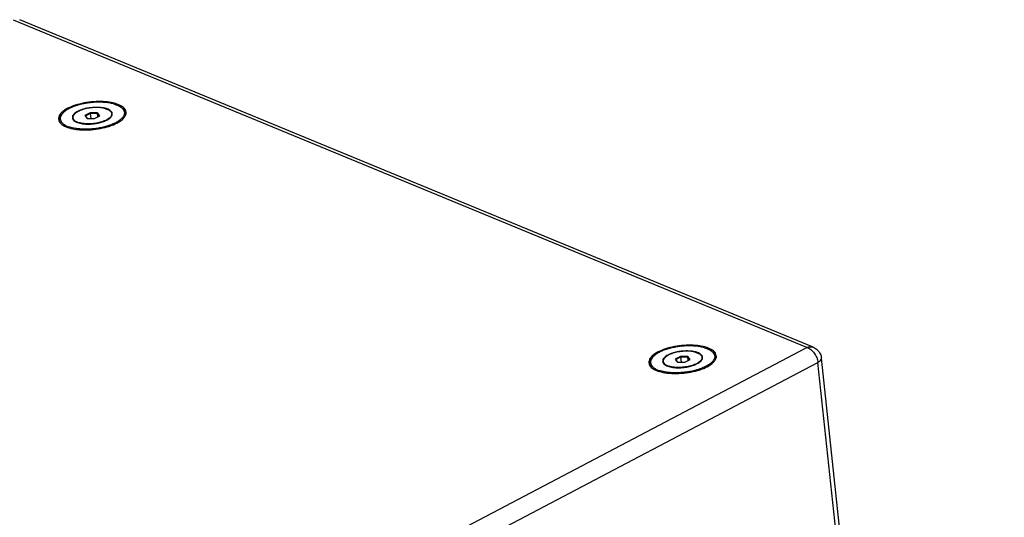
# Paper-space layout 'Layout1' of a CAD drawing. Header units: inches. Extents: x 29 to 351, y 58 to 234.
# Tile 39 of 104: x 95.32 to 112.72, y 92.46 to 101.26. Entities that reach past the tile are written whole.
import ezdxf

# ---------------------------------------------------------------- set-up
doc = ezdxf.new("R2010")
doc.units = ezdxf.units.IN
doc.header["$LTSCALE"] = 1.1
doc.header["$MEASUREMENT"] = 0
doc.layers.get('0').update_dxf_attribs({"linetype": 'CONTINUOUS'})
for name, color, linetype in [('02___PRT_ALL_AXES', 7, 'CONTINUOUS'), ('3_ALL_AXES', 7, 'CONTINUOUS'), ('7_ALL_FEATURES', 7, 'CONTINUOUS')]:
    doc.layers.add(name, color=color, linetype=linetype)

psp = doc.layouts.get("Layout1")

# ---------------------------------------------------------------- linework, layer by layer
at = {"color": 7, "linetype": 'Continuous'}
for p, q in [((96.568, 99.614), (96.475, 99.565)), ((96.475, 99.565), (96.485, 99.558)), ((96.475, 99.565), (96.514, 99.515)), ((96.571, 99.604), (96.485, 99.558)), ((96.485, 99.558), (96.518, 99.515)), ((96.514, 99.515), (96.646, 99.514)), ((96.7, 99.613), (96.568, 99.614)), ((96.568, 99.614), (96.571, 99.604)), ((96.695, 99.603), (96.571, 99.604)), ((96.571, 99.604), (96.581, 99.515)), ((96.646, 99.514), (96.739, 99.563)), ((96.7, 99.613), (96.695, 99.603)), ((96.73, 99.558), (96.695, 99.603)), ((96.695, 99.603), (96.701, 99.543)), ((96.739, 99.563), (96.7, 99.613)), ((106.998, 95.305), (106.905, 95.256)), ((106.905, 95.256), (106.944, 95.206)), ((106.905, 95.256), (106.914, 95.249)), ((107.001, 95.295), (106.914, 95.249)), ((106.914, 95.249), (106.948, 95.206)), ((106.944, 95.206), (107.076, 95.205)), ((107.13, 95.304), (106.998, 95.305)), ((106.998, 95.305), (107.001, 95.295)), ((107.124, 95.294), (107.001, 95.295)), ((107.001, 95.295), (107.01, 95.206)), ((107.076, 95.205), (107.169, 95.254)), ((107.13, 95.304), (107.124, 95.294)), ((107.159, 95.249), (107.124, 95.294)), ((107.124, 95.294), (107.131, 95.234)), ((107.169, 95.254), (107.13, 95.304))]:
    psp.add_line(p, q, dxfattribs=at)
at = {"layer": '02___PRT_ALL_AXES', "color": 7, "linetype": 'Continuous'}
for p, q in [((96.265, 99.528), (96.268, 99.496)), ((96.95, 99.601), (96.953, 99.569)), ((97.196, 99.609), (97.198, 99.593)), ((96.022, 99.484), (96.024, 99.463)), ((106.451, 95.175), (106.454, 95.154)), ((106.694, 95.219), (106.698, 95.187)), ((107.379, 95.292), (107.383, 95.26)), ((107.626, 95.3), (107.628, 95.284))]:
    psp.add_line(p, q, dxfattribs=at)
for points, start_tangent, end_tangent in [([(96.842, 99.688), (96.802, 99.697), (96.758, 99.704), (96.71, 99.708), (96.66, 99.708), (96.609, 99.705), (96.558, 99.699), (96.508, 99.69), (96.46, 99.678), (96.416, 99.664), (96.375, 99.647), (96.34, 99.629), (96.311, 99.609), (96.289, 99.588), (96.273, 99.567), (96.265, 99.545), (96.265, 99.528)], (-0.958616, 0.284702), (0.103618, -0.994617)), ([(96.842, 99.688), (96.876, 99.675), (96.905, 99.66), (96.927, 99.643), (96.942, 99.624), (96.949, 99.604), (96.95, 99.601)], (0.958616, -0.284702), (0.103618, -0.994617)), ([(96.265, 99.528), (96.265, 99.524), (96.272, 99.504), (96.287, 99.485), (96.309, 99.468), (96.338, 99.453), (96.373, 99.441)], (0.103618, -0.994617), (0.958616, -0.284702)), ([(96.95, 99.601), (96.949, 99.583), (96.941, 99.562), (96.926, 99.54), (96.903, 99.519), (96.874, 99.499), (96.862, 99.492)], (0.103618, -0.994617), (-0.878189, -0.478314)), ([(96.862, 99.492), (96.839, 99.481), (96.799, 99.464), (96.754, 99.45), (96.706, 99.438), (96.656, 99.429), (96.605, 99.423), (96.554, 99.42), (96.504, 99.421), (96.457, 99.424), (96.412, 99.431), (96.373, 99.441)], (-0.878189, -0.478314), (-0.958616, 0.284702)), ([(107.271, 95.379), (107.232, 95.388), (107.187, 95.395), (107.14, 95.399), (107.09, 95.399), (107.039, 95.396), (106.988, 95.39), (106.938, 95.381), (106.89, 95.369), (106.845, 95.355), (106.805, 95.339), (106.77, 95.32), (106.741, 95.3), (106.718, 95.279), (106.703, 95.258), (106.695, 95.236), (106.694, 95.219)], (-0.958616, 0.284702), (0.103618, -0.994617)), ([(107.271, 95.379), (107.306, 95.366), (107.335, 95.351), (107.357, 95.334), (107.372, 95.315), (107.379, 95.295), (107.379, 95.292)], (0.958616, -0.284702), (0.103618, -0.994617)), ([(106.694, 95.219), (106.695, 95.215), (106.702, 95.195), (106.717, 95.176), (106.739, 95.159), (106.768, 95.144), (106.802, 95.132)], (0.103618, -0.994617), (0.958616, -0.284702)), ([(107.292, 95.183), (107.269, 95.172), (107.228, 95.155), (107.184, 95.141), (107.136, 95.129), (107.086, 95.12), (107.035, 95.114), (106.984, 95.111), (106.934, 95.112), (106.886, 95.115), (106.842, 95.122), (106.802, 95.132)], (-0.878189, -0.478314), (-0.958616, 0.284702)), ([(107.379, 95.292), (107.379, 95.274), (107.371, 95.253), (107.355, 95.231), (107.333, 95.21), (107.304, 95.19), (107.292, 95.183)], (0.103618, -0.994617), (-0.878189, -0.478314))]:
    psp.add_spline(points, degree=3, dxfattribs=dict(at, start_tangent=start_tangent, end_tangent=end_tangent))
at = {"layer": '3_ALL_AXES', "color": 7, "linetype": 'Continuous'}
for p, q in [((97.016, 99.779), (96.999, 99.784)), ((96.088, 99.397), (96.092, 99.394)), ((96.326, 99.323), (96.338, 99.321)), ((107.446, 95.47), (107.429, 95.475)), ((106.518, 95.088), (106.522, 95.085)), ((106.756, 95.014), (106.767, 95.012))]:
    psp.add_line(p, q, dxfattribs=at)
for points, start_tangent, end_tangent in [([(96.999, 99.784), (96.877, 99.807), (96.715, 99.815), (96.545, 99.803), (96.381, 99.771), (96.234, 99.723), (96.118, 99.662)], (-0.965602, 0.260023), (-0.830802, -0.556568)), ([(97.113, 99.74), (97.016, 99.779)], (-0.872428, 0.488743), (-0.958616, 0.284702)), ([(97.137, 99.724), (97.122, 99.734), (97.113, 99.74)], (-0.824886, 0.565298), (-0.872428, 0.488743)), ([(97.204, 99.627), (97.187, 99.675), (97.137, 99.724)], (-0.123669, 0.992323), (-0.824886, 0.565298)), ([(96.01, 99.521), (96.011, 99.501)], (-0.077493, -0.996993), (0.123669, -0.992323)), ([(96.041, 99.593), (96.01, 99.521)], (-0.604415, -0.796669), (-0.077493, -0.996993)), ([(96.058, 99.612), (96.041, 99.593)], (-0.686763, -0.726881), (-0.604415, -0.796669)), ([(96.118, 99.662), (96.058, 99.612)], (-0.830802, -0.556568), (-0.686763, -0.726881)), ([(97.132, 99.493), (97.16, 99.519)], (0.766779, 0.641911), (0.673314, 0.739356)), ([(97.16, 99.519), (97.173, 99.536)], (0.673314, 0.739356), (0.604415, 0.796669)), ([(97.173, 99.536), (97.202, 99.592)], (0.604415, 0.796669), (0.233935, 0.972252)), ([(97.202, 99.592), (97.204, 99.605)], (0.233935, 0.972252), (0.097163, 0.995269)), ([(97.204, 99.605), (97.204, 99.607), (97.204, 99.627)], (0.097163, 0.995269), (-0.123669, 0.992323)), ([(96.011, 99.501), (96.023, 99.462)], (0.123669, -0.992323), (0.450854, -0.892598)), ([(96.023, 99.462), (96.028, 99.453)], (0.450854, -0.892598), (0.522721, -0.852504)), ([(96.028, 99.453), (96.088, 99.397)], (0.522721, -0.852504), (0.849801, -0.527103)), ([(96.092, 99.394), (96.198, 99.349)], (0.856965, -0.515375), (0.958616, -0.284702)), ([(96.198, 99.349), (96.326, 99.323)], (0.958616, -0.284702), (0.991695, -0.128609)), ([(96.499, 99.313), (96.669, 99.325), (96.834, 99.357)], (0.999919, 0.012693), (0.968688, 0.24828)), ([(96.834, 99.357), (96.868, 99.366)], (0.968688, 0.24828), (0.961151, 0.276022)), ([(96.868, 99.366), (96.93, 99.386)], (0.961151, 0.276022), (0.943171, 0.332307)), ([(96.93, 99.386), (96.98, 99.405), (97.097, 99.467), (97.132, 99.493)], (0.943171, 0.332307), (0.766779, 0.641911)), ([(96.338, 99.321), (96.499, 99.313)], (0.993012, -0.118014), (0.999919, 0.012693)), ([(106.547, 95.353), (106.487, 95.304)], (-0.830802, -0.556568), (-0.686763, -0.726881)), ([(107.429, 95.475), (107.306, 95.498), (107.145, 95.506), (106.975, 95.494), (106.81, 95.462), (106.664, 95.414), (106.547, 95.353)], (-0.965602, 0.260023), (-0.830802, -0.556568)), ([(107.542, 95.431), (107.446, 95.47)], (-0.872428, 0.488743), (-0.958616, 0.284702)), ([(107.567, 95.415), (107.552, 95.425), (107.542, 95.431)], (-0.824886, 0.565298), (-0.872428, 0.488743)), ([(107.633, 95.318), (107.616, 95.366), (107.567, 95.415)], (-0.123669, 0.992323), (-0.824886, 0.565298)), ([(106.44, 95.212), (106.44, 95.192)], (-0.077493, -0.996993), (0.123669, -0.992323)), ([(106.471, 95.284), (106.44, 95.212)], (-0.604415, -0.796669), (-0.077493, -0.996993)), ([(106.44, 95.192), (106.452, 95.153)], (0.123669, -0.992323), (0.450854, -0.892598)), ([(106.487, 95.304), (106.471, 95.284)], (-0.686763, -0.726881), (-0.604415, -0.796669)), ([(107.36, 95.077), (107.41, 95.096), (107.526, 95.158), (107.562, 95.184)], (0.943171, 0.332307), (0.766779, 0.641911)), ([(107.562, 95.184), (107.589, 95.21)], (0.766779, 0.641911), (0.673314, 0.739356)), ([(107.589, 95.21), (107.603, 95.227)], (0.673314, 0.739356), (0.604415, 0.796669)), ([(107.603, 95.227), (107.632, 95.283)], (0.604415, 0.796669), (0.233935, 0.972252)), ([(107.632, 95.283), (107.634, 95.296)], (0.233935, 0.972252), (0.097163, 0.995269)), ([(107.634, 95.296), (107.634, 95.298), (107.633, 95.318)], (0.097163, 0.995269), (-0.123669, 0.992323)), ([(106.452, 95.153), (106.457, 95.144)], (0.450854, -0.892598), (0.522721, -0.852504)), ([(106.457, 95.144), (106.518, 95.088)], (0.522721, -0.852504), (0.849801, -0.527103)), ([(106.522, 95.085), (106.628, 95.04)], (0.856965, -0.515375), (0.958616, -0.284702)), ([(106.628, 95.04), (106.756, 95.014)], (0.958616, -0.284702), (0.991695, -0.128609)), ([(106.767, 95.012), (106.929, 95.004)], (0.993012, -0.118014), (0.999919, 0.012693)), ([(106.929, 95.004), (107.099, 95.017), (107.263, 95.048)], (0.999919, 0.012693), (0.968688, 0.24828)), ([(107.263, 95.048), (107.298, 95.057)], (0.968688, 0.24828), (0.961151, 0.276022)), ([(107.298, 95.057), (107.36, 95.077)], (0.961151, 0.276022), (0.943171, 0.332307))]:
    psp.add_spline(points, degree=3, dxfattribs=dict(at, start_tangent=start_tangent, end_tangent=end_tangent))
at = {"layer": '7_ALL_FEATURES', "color": 7, "linetype": 'Continuous'}
for p, q in [((109.233, 95.466), (95.217, 101.256)), ((109.346, 95.469), (95.324, 101.262)), ((97.104, 99.721), (97.123, 99.709)), ((96.088, 99.613), (96.072, 99.597)), ((100.883, 91.071), (109.233, 95.466)), ((107.534, 95.412), (107.553, 95.4)), ((101.077, 90.805), (109.428, 95.2)), ((106.518, 95.304), (106.502, 95.288)), ((111.227, 78.235), (109.428, 95.2)), ((112.721, 64.821), (109.491, 95.276))]:
    psp.add_line(p, q, dxfattribs=at)
for points, start_tangent, end_tangent in [([(96.996, 99.769), (96.926, 99.786), (96.849, 99.797), (96.765, 99.802), (96.678, 99.802), (96.589, 99.796), (96.5, 99.784), (96.414, 99.767), (96.333, 99.744), (96.259, 99.718), (96.193, 99.687), (96.137, 99.654), (96.093, 99.618), (96.088, 99.613)], (-0.958616, 0.284702), (-0.703441, -0.710753)), ([(96.843, 99.693), (96.826, 99.697), (96.778, 99.706), (96.725, 99.711), (96.668, 99.712), (96.61, 99.709), (96.552, 99.702), (96.496, 99.692), (96.442, 99.678), (96.393, 99.66), (96.35, 99.641)], (-0.962547, 0.271117), (-0.884928, -0.465728)), ([(96.959, 99.602), (96.959, 99.606), (96.95, 99.629), (96.931, 99.65), (96.904, 99.669), (96.869, 99.684), (96.843, 99.693)], (-0.102762, 0.994706), (-0.962547, 0.271117)), ([(97.123, 99.708), (97.142, 99.691), (97.165, 99.657), (97.175, 99.622), (97.171, 99.585), (97.153, 99.547), (97.121, 99.51), (97.077, 99.475), (97.022, 99.441), (96.956, 99.411)], (0.781223, -0.624252), (-0.926122, -0.377223)), ([(96.996, 99.769), (97.056, 99.747), (97.104, 99.721)], (0.958616, -0.284702), (0.836592, -0.547827)), ([(97.104, 99.721), (97.105, 99.721), (97.123, 99.708)], (0.836592, -0.547827), (0.781223, -0.624252)), ([(97.123, 99.709), (97.124, 99.708), (97.162, 99.677), (97.186, 99.643), (97.196, 99.609)], (0.836596, -0.54782), (0.106826, -0.994278)), ([(96.072, 99.597), (96.044, 99.564), (96.026, 99.525), (96.022, 99.487), (96.022, 99.484)], (-0.703392, -0.710803), (0.106826, -0.994278)), ([(96.073, 99.596), (96.061, 99.581), (96.043, 99.544), (96.039, 99.507), (96.049, 99.471), (96.073, 99.438), (96.109, 99.408), (96.158, 99.381), (96.218, 99.36)], (-0.632392, -0.774649), (0.958616, -0.284702)), ([(96.088, 99.613), (96.073, 99.596)], (-0.703441, -0.710753), (-0.632392, -0.774649)), ([(96.35, 99.641), (96.314, 99.619), (96.286, 99.595), (96.266, 99.571), (96.256, 99.546), (96.255, 99.527)], (-0.884928, -0.465728), (0.102762, -0.994706)), ([(96.255, 99.527), (96.255, 99.523), (96.264, 99.5), (96.267, 99.495)], (0.102762, -0.994706), (0.585097, -0.810963)), ([(96.864, 99.488), (96.901, 99.51), (96.929, 99.533), (96.948, 99.557), (96.954, 99.569)], (0.884928, 0.465728), (0.395486, 0.918472)), ([(96.954, 99.569), (96.958, 99.582), (96.959, 99.602)], (0.395486, 0.918472), (-0.102762, 0.994706)), ([(97.196, 99.609), (97.197, 99.606), (97.196, 99.583)], (0.106826, -0.994278), (-0.152727, -0.988268)), ([(96.288, 99.343), (96.218, 99.36)], (-0.982342, 0.187093), (-0.958616, 0.284702)), ([(96.267, 99.495), (96.283, 99.479), (96.31, 99.46), (96.345, 99.444), (96.388, 99.431), (96.436, 99.422), (96.49, 99.417), (96.546, 99.416), (96.604, 99.419), (96.662, 99.426), (96.719, 99.437), (96.772, 99.451), (96.821, 99.468), (96.864, 99.488)], (0.585097, -0.810963), (0.884928, 0.465728)), ([(96.366, 99.332), (96.288, 99.343)], (-0.994568, 0.104092), (-0.982342, 0.187093)), ([(96.881, 99.384), (96.8, 99.362), (96.714, 99.344), (96.625, 99.332), (96.536, 99.326), (96.449, 99.326), (96.366, 99.332)], (-0.953947, -0.299974), (-0.994568, 0.104092)), ([(96.956, 99.411), (96.881, 99.384)], (-0.926122, -0.377223), (-0.953947, -0.299974)), ([(107.426, 95.46), (107.356, 95.477), (107.278, 95.488), (107.195, 95.493), (107.108, 95.493), (107.019, 95.487), (106.93, 95.475), (106.844, 95.458), (106.763, 95.436), (106.688, 95.409), (106.622, 95.378), (106.567, 95.345), (106.523, 95.309), (106.518, 95.304)], (-0.958616, 0.284702), (-0.703441, -0.710753)), ([(107.273, 95.384), (107.256, 95.388), (107.208, 95.397), (107.154, 95.402), (107.098, 95.403), (107.04, 95.4), (106.982, 95.394), (106.925, 95.383), (106.872, 95.369), (106.823, 95.351), (106.78, 95.332)], (-0.962547, 0.271117), (-0.884928, -0.465728)), ([(107.389, 95.293), (107.389, 95.297), (107.38, 95.32), (107.361, 95.341), (107.334, 95.36), (107.299, 95.375), (107.273, 95.384)], (-0.102762, 0.994706), (-0.962547, 0.271117)), ([(107.553, 95.399), (107.571, 95.382), (107.595, 95.348), (107.605, 95.313), (107.601, 95.276), (107.583, 95.238), (107.551, 95.201), (107.507, 95.166), (107.451, 95.132), (107.385, 95.102)], (0.781223, -0.624252), (-0.926122, -0.377223)), ([(107.426, 95.46), (107.486, 95.438), (107.534, 95.412)], (0.958616, -0.284702), (0.836592, -0.547827)), ([(107.534, 95.412), (107.535, 95.412), (107.553, 95.399)], (0.836592, -0.547827), (0.781223, -0.624252)), ([(107.553, 95.4), (107.554, 95.399), (107.592, 95.368), (107.616, 95.334), (107.626, 95.3)], (0.836596, -0.54782), (0.106826, -0.994278)), ([(109.233, 95.466), (109.305, 95.479), (109.346, 95.469)], (0.920379, 0.391027), (0.92538, -0.37904)), ([(109.233, 95.466), (109.3, 95.43), (109.361, 95.367), (109.406, 95.286), (109.428, 95.2)], (0.958616, -0.284702), (0.10548, -0.994421)), ([(109.346, 95.469), (109.417, 95.424), (109.469, 95.354), (109.491, 95.276)], (0.924229, -0.381838), (0.105778, -0.99439)), ([(106.502, 95.288), (106.474, 95.255), (106.456, 95.216), (106.451, 95.178), (106.451, 95.175)], (-0.703392, -0.710803), (0.106826, -0.994278)), ([(106.503, 95.287), (106.491, 95.272), (106.473, 95.235), (106.469, 95.198), (106.479, 95.162), (106.502, 95.129), (106.539, 95.099), (106.588, 95.072), (106.648, 95.051)], (-0.632392, -0.774649), (0.958616, -0.284702)), ([(106.518, 95.304), (106.503, 95.287)], (-0.703441, -0.710753), (-0.632392, -0.774649)), ([(106.78, 95.332), (106.743, 95.31), (106.715, 95.286), (106.696, 95.262), (106.686, 95.238), (106.685, 95.218)], (-0.884928, -0.465728), (0.102762, -0.994706)), ([(106.685, 95.218), (106.685, 95.214), (106.694, 95.191), (106.697, 95.186)], (0.102762, -0.994706), (0.585097, -0.810963)), ([(106.697, 95.186), (106.713, 95.17), (106.74, 95.151), (106.775, 95.135), (106.818, 95.122), (106.866, 95.113), (106.919, 95.108), (106.976, 95.107), (107.034, 95.11), (107.092, 95.117), (107.148, 95.128), (107.202, 95.142), (107.251, 95.159), (107.294, 95.179)], (0.585097, -0.810963), (0.884928, 0.465728)), ([(107.294, 95.179), (107.33, 95.201), (107.358, 95.224), (107.378, 95.248), (107.384, 95.26)], (0.884928, 0.465728), (0.395486, 0.918472)), ([(107.384, 95.26), (107.388, 95.273), (107.389, 95.293)], (0.395486, 0.918472), (-0.102762, 0.994706)), ([(107.626, 95.3), (107.626, 95.297), (107.625, 95.274)], (0.106826, -0.994278), (-0.152727, -0.988268)), ([(109.428, 95.2), (109.473, 95.233), (109.491, 95.269), (109.491, 95.276)], (0.884928, 0.465728), (-0.144462, 0.98951)), ([(106.718, 95.034), (106.648, 95.051)], (-0.982342, 0.187093), (-0.958616, 0.284702)), ([(106.795, 95.023), (106.718, 95.034)], (-0.994568, 0.104092), (-0.982342, 0.187093)), ([(107.311, 95.075), (107.23, 95.053), (107.144, 95.035), (107.055, 95.024), (106.966, 95.017), (106.879, 95.017), (106.795, 95.023)], (-0.953947, -0.299974), (-0.994568, 0.104092)), ([(107.385, 95.102), (107.311, 95.075)], (-0.926122, -0.377223), (-0.953947, -0.299974))]:
    psp.add_spline(points, degree=3, dxfattribs=dict(at, start_tangent=start_tangent, end_tangent=end_tangent))

doc.saveas('drawing.dxf')
